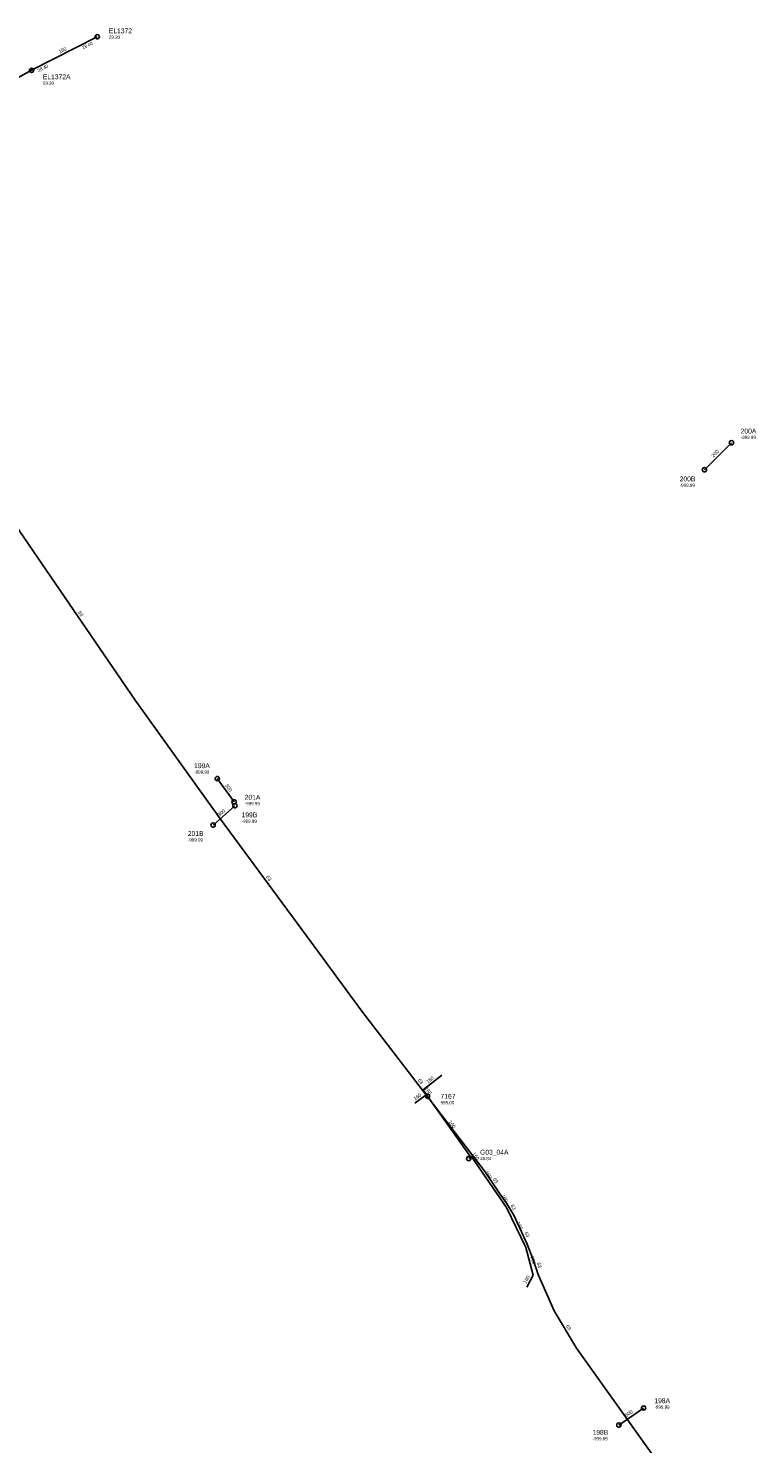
# Model space of a CAD drawing. Header units: metres. Extents: x 179992 to 198392, y 351761 to 369438.
# Tile 43 of 194: x 183914 to 184183, y 358897 to 359420. Entities that reach past the tile are written whole.
import ezdxf

# ---------------------------------------------------------------- set-up
doc = ezdxf.new("R2010")
doc.units = ezdxf.units.M

msp = doc.modelspace()

# ---------------------------------------------------------------- linework, layer by layer
at = {"layer": 'B-WE-RI-DRAINAGE-DRAIN', "linetype": 'Continuous'}
msp.add_lwpolyline([(183981.964, 359125.332), (183990.008, 359132.437)], dxfattribs=at)
at = {"layer": 'B-WE-RI-DRAINAGE-DRAIN_BETON_200', "linetype": 'Continuous'}
msp.add_lwpolyline([(184163.777, 359256.733), (184173.777, 359266.733)], dxfattribs=at)
at = {"layer": 'B-WE-RI-DRAINAGE-DRAIN_BETON_500', "linetype": 'Continuous'}
msp.add_lwpolyline([(184132.091, 358903.409), (184141.266, 358909.716)], dxfattribs=at)
at = {"layer": 'B-WE-RI-DRAINAGE-DRAIN_PVC_500', "linetype": 'Continuous'}
msp.add_lwpolyline([(183989.715, 359133.904), (183983.491, 359142.477)], dxfattribs=at)
at = {"layer": 'B-WE-RI-DRAINAGE-RIOOLPUT_INSPECTIEPUT'}
for centre in [(184173.78, 359266.73), (184163.78, 359256.73), (183983.49, 359142.48), (183989.71, 359133.9), (183990.01, 359132.44), (183981.96, 359125.33), (184141.27, 358909.72), (184132.09, 358903.41)]:
    msp.add_circle(centre, 0.8, dxfattribs=at)
at = {"layer": 'B-WE-RI-GWA-RIOOLLEIDING', "linetype": 'Continuous'}
for points in [[(183914.77, 359404.44), (183939.08, 359416.87)], [(183841.419, 359356.759), (183846.073, 359359.69), (183845.204, 359365.594), (183914.77, 359404.44)]]:
    msp.add_lwpolyline(points, dxfattribs=at)
at = {"layer": 'B-WE-RI-GWA-RIOOLPUT_INSPECTIEPUT'}
msp.add_circle((183939.08, 359416.87), 0.8, dxfattribs=at)
at = {"layer": 'B-WE-RI-PERSLEIDING_PP_63', "linetype": 'Continuous'}
msp.add_lwpolyline([(183888.83, 359282.14), (183904.773, 359254.545), (183899.334, 359251.01), (183910.444, 359233.84), (183953.15, 359171.513), (183984.698, 359127.462), (184018.17, 359082.063), (184037.022, 359056.478), (184078.188, 359002.808), (184082.613, 358997.037), (184087.999, 358988.958), (184090.5, 358985.495), (184093.193, 358981.071), (184095.501, 358976.261), (184098.194, 358970.298), (184100.31, 358964.912), (184102.234, 358959.141), (184108.197, 358945.675), (184116.469, 358931.825), (184168.6, 358858.725)], dxfattribs=at)
at = {"layer": 'B-WE-RI-RIOOLPUT_INSPECTIEPUT'}
for centre in [(183914.77, 359404.44), (184061.32, 359025)]:
    msp.add_circle(centre, 0.8, dxfattribs=at)
at = {"layer": 'B-WE-RI-VWA-POMPPUT'}
msp.add_circle((184076.54, 359001.99), 0.8, dxfattribs=at)
at = {"layer": 'B-WE-RI-VWA-RIOOLLEIDING', "linetype": 'Continuous'}
for points in [[(184066.584, 359032.767), (184059.667, 359027.328), (184061.317, 359025.002)], [(184056.619, 359022.442), (184060.237, 359025.117), (184061.317, 359025.002)], [(184061.317, 359025.002), (184077.256, 359002.539), (184076.54, 359001.99)], [(184097.993, 358954.44), (184100.397, 358958.824), (184097.692, 358969.107), (184090.517, 358983.819), (184086.97, 358988.991), (184078.518, 359001.265), (184077.511, 359002.735), (184076.54, 359001.99)]]:
    msp.add_lwpolyline(points, dxfattribs=at)

# ---------------------------------------------------------------- texts
at = {"layer": 'B-WE-RI-DRAINAGE_AFM'}
for s, rotation, p in [('200', 45, (184167.12, 359261.18)), ('500', -54.02, (183986.32, 359139.9)), ('300', 41.45, (183984.3, 359128.43)), ('500', 34.51, (184134.95, 358906.33))]:
    msp.add_text(s, height=1.3, rotation=rotation, dxfattribs=at).set_placement(p)
at = {"layer": 'B-WE-RI-DRAINAGE_PUTDEKSELNIVEAU'}
for p in [(184177.17, 359268.09), (184154.62, 359250.4), (183974.91, 359144.32), (183993.63, 359132.65), (183992.47, 359126.13), (183972.58, 359119.24), (184145.25, 358909.46), (184122.35, 358897.78)]:
    msp.add_text('-999.99', height=1.2, dxfattribs=at).set_placement(p)
at = {"layer": 'B-WE-RI-DRAINAGE_PUTNUMMER'}
for s, p in [('200A', (184177.17, 359270.13)), ('200B', (184154.62, 359252.44)), ('199A', (183974.91, 359146.36)), ('201A', (183993.63, 359134.69)), ('199B', (183992.47, 359128.17)), ('201B', (183972.58, 359121.28)), ('198A', (184145.25, 358911.5)), ('198B', (184122.35, 358899.82))]:
    msp.add_text(s, height=1.8, dxfattribs=at).set_placement(p)
at = {"layer": 'B-WE-RI-GWA_AFM'}
msp.add_text('160', height=1.3, rotation=27.08, dxfattribs=at).set_placement((183925.18, 359410.63))
at = {"layer": 'B-WE-RI-GWA_BOB'}
for p in [(183933.84, 359412.17), (183917.37, 359403.75)]:
    msp.add_text('28.40', height=1.2, rotation=27.08, dxfattribs=at).set_placement(p)
at = {"layer": 'B-WE-RI-GWA_PUTDEKSELNIVEAU'}
msp.add_text('29.20', height=1.2, dxfattribs=at).set_placement((183943.36, 359416.11))
at = {"layer": 'B-WE-RI-GWA_PUTNUMMER'}
msp.add_text('EL1372', height=1.8, dxfattribs=at).set_placement((183943.36, 359418.15))
at = {"layer": 'B-WE-RI-PERSLEIDING_AFM'}
for rotation, p in [(-55.58, (183931.85, 359203.97)), (-53.6, (184001.46, 359106.06)), (-52.51, (184057.59, 359030.94)), (-56.31, (184085.38, 358994.31)), (-58.67, (184091.96, 358984.56)), (-65.7, (184097.13, 358974.54)), (-71.56, (184101.68, 358963.28)), (-59.15, (184112.47, 358940.06))]:
    msp.add_text('63', height=1.3, rotation=rotation, dxfattribs=at).set_placement(p)
at = {"layer": 'B-WE-RI-VWA_AFM'}
for rotation, p in [(-54.65, (184060.21, 359027.89)), (38.18, (184061.42, 359029.71)), (36.48, (184056.71, 359023.47)), (-54.64, (184069.01, 359015.51)), (-55.59, (184077.78, 359003.72)), (-55.45, (184082.5, 358996.85)), (-55.56, (184088.52, 358988.13)), (-64, (184094.12, 358978.22)), (-75.26, (184099.41, 358965.67)), (61.26, (184097.75, 358955.63))]:
    msp.add_text('160', height=1.3, rotation=rotation, dxfattribs=at).set_placement(p)
at = {"layer": 'B-WE-RI-VWA_PUTDEKSELNIVEAU'}
msp.add_text('28.84', height=1.2, dxfattribs=at).set_placement((184080.74, 359001.38))
at = {"layer": 'B-WE-RI-VWA_PUTNUMMER'}
msp.add_text('G03_04A', height=1.8, dxfattribs=at).set_placement((184080.74, 359003.42))
at = {"layer": 'B-WE-RI_PUTDEKSELNIVEAU'}
for s, p in [('29.20', (183918.93, 359399.1)), ('999.00', (184066.12, 359022.06))]:
    msp.add_text(s, height=1.2, dxfattribs=at).set_placement(p)
at = {"layer": 'B-WE-RI_PUTNUMMER'}
for s, p in [('EL1372A', (183918.93, 359401.14)), ('7167', (184066.12, 359024.1))]:
    msp.add_text(s, height=1.8, dxfattribs=at).set_placement(p)

doc.saveas('drawing.dxf')
